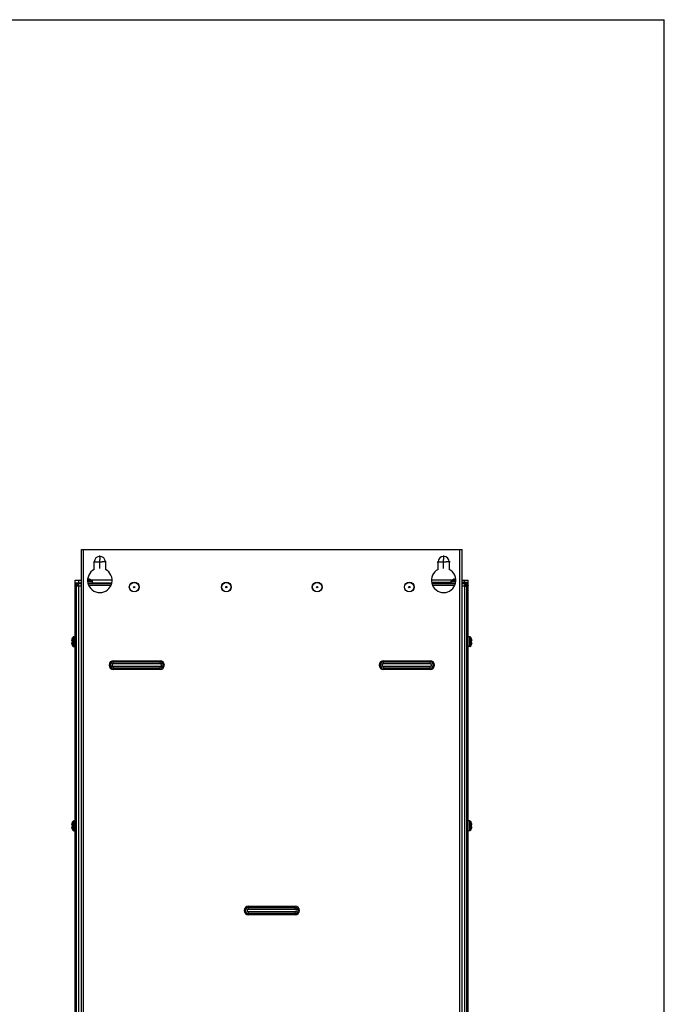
# Model space of a CAD drawing. Header units: millimetres. Extents: x 0 to 2100, y 0 to 1500.
# Tile 45 of 45: x 1575 to 2100, y 698 to 1500. Entities that reach past the tile are written whole.
import ezdxf

# ---------------------------------------------------------------- set-up
doc = ezdxf.new("R2010")
doc.units = ezdxf.units.MM
doc.header["$LTSCALE"] = 115.5
doc.linetypes.add('CENTER', pattern=[0.6, 0.375, -0.075, 0.075, -0.075])
doc.layers.get('0').update_dxf_attribs({"linetype": 'CONTINUOUS'})
for name, color, linetype in [('002_AXIS', 7, 'CONTINUOUS'), ('007_GROUND', 7, 'CONTINUOUS'), ('00_COMPONENTS', 7, 'CONTINUOUS')]:
    doc.layers.add(name, color=color, linetype=linetype)

msp = doc.modelspace()

# ---------------------------------------------------------------- linework, layer by layer
at = {"color": 7, "linetype": 'CONTINUOUS'}
for p, q in [((0, 1500), (2100, 1500)), ((2100, 0), (2100, 1500)), ((1620.28, 1039.33), (1620.28, 1043.33)), ((1623.28, 1041.33), (1623.28, 1043.33)), ((1631.92, 1044.19), (1631.92, 1044.13)), ((1633.84, 1043.33), (1633.77, 1043.38)), ((1633.89, 1043.33), (1633.84, 1043.33)), ((1926.72, 1043.33), (1926.67, 1043.33)), ((1926.79, 1043.38), (1926.72, 1043.33)), ((1928.64, 1044.19), (1928.64, 1044.13)), ((1937.28, 1041.33), (1937.28, 1043.33)), ((1940.28, 1039.33), (1940.28, 1043.33)), ((1620.28, 1041.33), (1625.28, 1041.33)), ((1621.78, 1040.33), (1621.78, 1041.33)), ((1624.78, 1040.33), (1624.78, 1041.33)), ((1630.52, 1041.33), (1650.04, 1041.33)), ((1634.28, 1041.33), (1634.28, 1042.54)), ((1910.52, 1041.33), (1930.04, 1041.33)), ((1926.28, 1041.33), (1926.28, 1042.54)), ((1935.28, 1041.33), (1940.28, 1041.33)), ((1935.78, 1040.33), (1935.78, 1041.33)), ((1938.78, 1040.33), (1938.78, 1041.33)), ((1940.28, 1038.83), (1939.28, 1038.83)), ((1939.28, 469.03), (1939.28, 1036.63)), ((1940.28, 1036.33), (1939.28, 1036.33)), ((1617.5, 995.33), (1617.41, 995.03)), ((1943.15, 995.03), (1943.07, 995.33)), ((1617.34, 994.35), (1617.49, 994.35)), ((1617.34, 992.31), (1617.49, 992.31)), ((1617.41, 994.44), (1617.45, 994.48)), ((1617.45, 992.18), (1617.41, 992.22)), ((1617.41, 991.63), (1617.5, 991.33)), ((1617.42, 993.93), (1618.28, 993.93)), ((1618.28, 992.73), (1617.42, 992.73)), ((1618.28, 993.93), (1618.28, 992.73)), ((1942.28, 992.73), (1942.28, 993.93)), ((1942.28, 993.93), (1943.14, 993.93)), ((1943.14, 992.73), (1942.28, 992.73)), ((1943.22, 994.35), (1943.07, 994.35)), ((1943.22, 992.31), (1943.07, 992.31)), ((1943.07, 991.33), (1943.15, 991.63)), ((1943.11, 994.48), (1943.15, 994.44)), ((1943.15, 992.22), (1943.11, 992.18)), ((1617.34, 844.35), (1617.49, 844.35)), ((1617.34, 842.31), (1617.49, 842.31)), ((1617.5, 845.33), (1617.41, 845.03)), ((1617.41, 844.44), (1617.45, 844.48)), ((1617.45, 842.18), (1617.41, 842.22)), ((1617.42, 843.93), (1618.28, 843.93)), ((1618.28, 842.73), (1617.42, 842.73)), ((1618.28, 843.93), (1618.28, 842.73)), ((1942.28, 843.93), (1943.14, 843.93)), ((1942.28, 842.73), (1942.28, 843.93)), ((1943.14, 842.73), (1942.28, 842.73)), ((1943.15, 845.03), (1943.07, 845.33)), ((1943.22, 844.35), (1943.07, 844.35)), ((1943.22, 842.31), (1943.07, 842.31)), ((1943.11, 844.48), (1943.15, 844.44)), ((1943.15, 842.22), (1943.11, 842.18)), ((1617.41, 841.63), (1617.5, 841.33)), ((1943.07, 841.33), (1943.15, 841.63))]:
    msp.add_line(p, q, dxfattribs=at)
at = {"color": 3, "linetype": 'CONTINUOUS'}
for p, q in [((1620.28, 1043.33), (1625.28, 1043.33)), ((1650.26, 1043.33), (1633.89, 1043.33)), ((1926.67, 1043.33), (1910.31, 1043.33)), ((1935.28, 1043.33), (1940.28, 1043.33)), ((1622.78, 1040.33), (1621.78, 1040.33)), ((1938.78, 1040.33), (1937.78, 1040.33)), ((1940.28, 466.63), (1940.28, 1038.83))]:
    msp.add_line(p, q, dxfattribs=at)
at = {"color": 9, "linetype": 'CONTINUOUS'}
for p, q in [((1630.3, 1043.38), (1633.77, 1043.38)), ((1926.79, 1043.38), (1930.26, 1043.38)), ((1630.35, 1042.54), (1634.28, 1042.54)), ((1926.28, 1042.54), (1930.21, 1042.54)), ((1618.23, 993.93), (1618.23, 996.88)), ((1619.07, 989.33), (1619.07, 997.33)), ((1941.49, 989.33), (1941.49, 997.33)), ((1942.33, 996.88), (1942.33, 993.93)), ((1617.48, 994.44), (1617.41, 994.44)), ((1617.48, 992.22), (1617.41, 992.22)), ((1618.23, 992.73), (1618.23, 989.79)), ((1942.33, 989.79), (1942.33, 992.73)), ((1943.08, 994.44), (1943.15, 994.44)), ((1943.08, 992.22), (1943.15, 992.22)), ((1617.48, 844.44), (1617.41, 844.44)), ((1617.48, 842.22), (1617.41, 842.22)), ((1618.23, 843.93), (1618.23, 846.88)), ((1618.23, 842.73), (1618.23, 839.79)), ((1619.07, 839.33), (1619.07, 847.33)), ((1941.49, 839.33), (1941.49, 847.33)), ((1942.33, 846.88), (1942.33, 843.93)), ((1942.33, 839.79), (1942.33, 842.73)), ((1943.08, 844.44), (1943.15, 844.44)), ((1943.08, 842.22), (1943.15, 842.22))]:
    msp.add_line(p, q, dxfattribs=at)
at = {"color": 7, "linetype": 'CONTINUOUS'}
for centre, radius, start, end in [((1630.28, 1037.93), 6.47, 57.3237, 75.33944), ((1633.28, 1042.54), 1, 0, 52.2068), ((1927.28, 1042.54), 1, 127.7932, 180), ((1930.28, 1037.93), 6.47, 104.66056, 122.6763), ((1620.8, 994.07), 3.52, 168.51904, 168.74234), ((1619.07, 996.33), 1, 90, 146.94427), ((1941.49, 996.33), 1, 33.05573, 90), ((1939.76, 994.07), 3.52, 11.25766, 11.48095), ((1620.8, 992.6), 3.52, 191.25766, 191.48095), ((1619.07, 990.33), 1, 213.05573, 270), ((1941.49, 990.33), 1, 270, 326.94427), ((1939.76, 992.6), 3.52, 348.51904, 348.74234), ((1620.8, 844.07), 3.52, 168.51904, 168.74234), ((1619.07, 846.33), 1, 90, 146.94427), ((1941.49, 846.33), 1, 33.05573, 90), ((1939.76, 844.07), 3.52, 11.25766, 11.48095), ((1620.8, 842.6), 3.52, 191.25766, 191.48095), ((1619.07, 840.33), 1, 213.05573, 270), ((1941.49, 840.33), 1, 270, 326.94427), ((1939.76, 842.6), 3.52, 348.51904, 348.74234)]:
    msp.add_arc(centre, radius, start, end, dxfattribs=at)
at = {"color": 3, "linetype": 'CONTINUOUS'}
for centre, start, end in [((1623.78, 1037.83), 132.47166, 136.25926), ((1936.78, 1037.83), 42.47166, 46.25926)]:
    msp.add_arc(centre, 1.5, start, end, dxfattribs=at)
at = {"color": 7, "linetype": 'CONTINUOUS'}
for points, knots in [([(1630.58, 1044.2), (1630.58, 1044.19), (1630.57, 1044.17), (1630.54, 1044.16), (1630.5, 1044.14), (1630.43, 1044.13), (1630.38, 1044.12), (1630.34, 1044.12)], [0, 0, 0, 0, 0.121355, 0.213764, 0.330418, 0.631107, 1, 1, 1, 1]), ([(1631.6, 1044.2), (1631.49, 1044.23), (1631.27, 1044.28), (1630.99, 1044.31), (1630.79, 1044.3), (1630.69, 1044.29), (1630.63, 1044.26), (1630.6, 1044.25), (1630.58, 1044.22), (1630.58, 1044.21), (1630.58, 1044.2)], [0, 0, 0, 0, 0.323264, 0.645924, 0.779454, 0.882676, 0.921854, 0.953134, 0.978092, 1, 1, 1, 1]), ([(1631.92, 1044.13), (1631.87, 1044.13), (1631.76, 1044.16), (1631.66, 1044.18), (1631.6, 1044.2)], [0, 0, 0, 0, 0.494633, 1, 1, 1, 1]), ([(1631.92, 1044.19), (1631.94, 1044.19), (1631.97, 1044.18), (1632.01, 1044.16), (1632.04, 1044.15), (1632.05, 1044.13), (1632.05, 1044.13)], [0, 0, 0, 0, 0.387671, 0.692699, 0.898304, 1, 1, 1, 1]), ([(1632.05, 1044.13), (1632.05, 1044.12), (1632.04, 1044.12), (1632.03, 1044.12), (1632.01, 1044.12), (1631.97, 1044.12), (1631.94, 1044.12), (1631.92, 1044.13)], [0, 0, 0, 0, 0.087146, 0.169675, 0.281806, 0.591379, 1, 1, 1, 1]), ([(1928.51, 1044.13), (1928.51, 1044.13), (1928.52, 1044.15), (1928.55, 1044.16), (1928.59, 1044.18), (1928.62, 1044.19), (1928.64, 1044.19)], [0, 0, 0, 0, 0.101696, 0.307301, 0.612329, 1, 1, 1, 1]), ([(1928.64, 1044.13), (1928.62, 1044.12), (1928.59, 1044.12), (1928.55, 1044.12), (1928.53, 1044.12), (1928.52, 1044.12), (1928.51, 1044.12), (1928.51, 1044.13)], [0, 0, 0, 0, 0.408621, 0.718194, 0.830325, 0.912854, 1, 1, 1, 1]), ([(1928.96, 1044.2), (1928.91, 1044.18), (1928.8, 1044.16), (1928.69, 1044.13), (1928.64, 1044.13)], [0, 0, 0, 0, 0.505367, 1, 1, 1, 1]), ([(1929.98, 1044.2), (1929.98, 1044.21), (1929.98, 1044.22), (1929.96, 1044.25), (1929.93, 1044.26), (1929.87, 1044.29), (1929.77, 1044.3), (1929.57, 1044.31), (1929.29, 1044.28), (1929.07, 1044.23), (1928.96, 1044.2)], [0, 0, 0, 0, 0.021907, 0.046865, 0.078145, 0.117324, 0.220546, 0.354072, 0.676727, 1, 1, 1, 1]), ([(1930.22, 1044.12), (1930.18, 1044.12), (1930.13, 1044.13), (1930.06, 1044.14), (1930.02, 1044.16), (1929.99, 1044.17), (1929.98, 1044.19), (1929.98, 1044.2)], [0, 0, 0, 0, 0.368893, 0.669583, 0.786236, 0.878645, 1, 1, 1, 1]), ([(1617.32, 994.58), (1617.32, 994.57), (1617.31, 994.52), (1617.31, 994.48), (1617.31, 994.44)], [0, 0, 0, 0, 0.285961, 1, 1, 1, 1]), ([(1617.35, 994.75), (1617.34, 994.74), (1617.33, 994.68), (1617.32, 994.62), (1617.32, 994.58)], [0, 0, 0, 0, 0.267437, 1, 1, 1, 1]), ([(1617.41, 995.03), (1617.41, 995.01), (1617.38, 994.92), (1617.36, 994.83), (1617.35, 994.77)], [0, 0, 0, 0, 0.255962, 1, 1, 1, 1]), ([(1943.21, 994.77), (1943.21, 994.79), (1943.19, 994.88), (1943.17, 994.97), (1943.15, 995.03)], [0, 0, 0, 0, 0.241376, 1, 1, 1, 1]), ([(1943.24, 994.58), (1943.24, 994.6), (1943.23, 994.65), (1943.22, 994.71), (1943.21, 994.75)], [0, 0, 0, 0, 0.23106, 1, 1, 1, 1]), ([(1943.25, 994.44), (1943.25, 994.45), (1943.25, 994.5), (1943.25, 994.55), (1943.24, 994.58)], [0, 0, 0, 0, 0.212577, 1, 1, 1, 1]), ([(1617.31, 994.44), (1617.31, 994.44), (1617.31, 994.43), (1617.31, 994.43), (1617.31, 994.42)], [0, 0, 0, 0, 0.263645, 1, 1, 1, 1]), ([(1617.31, 994.42), (1617.31, 994.41), (1617.31, 994.4), (1617.31, 994.38), (1617.32, 994.37)], [0, 0, 0, 0, 0.310294, 1, 1, 1, 1]), ([(1617.32, 992.3), (1617.32, 992.3), (1617.31, 992.28), (1617.31, 992.26), (1617.31, 992.25)], [0, 0, 0, 0, 0.191768, 1, 1, 1, 1]), ([(1617.31, 992.25), (1617.31, 992.24), (1617.31, 992.24), (1617.31, 992.23), (1617.31, 992.22)], [0, 0, 0, 0, 0.236329, 1, 1, 1, 1]), ([(1617.31, 992.22), (1617.31, 992.21), (1617.31, 992.17), (1617.31, 992.12), (1617.32, 992.08)], [0, 0, 0, 0, 0.212577, 1, 1, 1, 1]), ([(1617.32, 994.37), (1617.32, 994.36), (1617.32, 994.36), (1617.33, 994.35), (1617.34, 994.35)], [0, 0, 0, 0, 0.563647, 1, 1, 1, 1]), ([(1617.34, 992.31), (1617.33, 992.31), (1617.32, 992.31), (1617.32, 992.3), (1617.32, 992.3)], [0, 0, 0, 0, 0.436354, 1, 1, 1, 1]), ([(1617.32, 992.08), (1617.32, 992.07), (1617.33, 992.01), (1617.34, 991.96), (1617.35, 991.91)], [0, 0, 0, 0, 0.23106, 1, 1, 1, 1]), ([(1617.34, 994.35), (1617.34, 994.35), (1617.36, 994.36), (1617.38, 994.39), (1617.4, 994.42), (1617.41, 994.44)], [0, 0, 0, 0, 0.13517, 0.34206, 1, 1, 1, 1]), ([(1617.41, 992.22), (1617.4, 992.25), (1617.38, 992.28), (1617.36, 992.31), (1617.34, 992.31), (1617.34, 992.31)], [0, 0, 0, 0, 0.657935, 0.864826, 1, 1, 1, 1]), ([(1617.35, 991.9), (1617.36, 991.88), (1617.37, 991.79), (1617.4, 991.7), (1617.41, 991.63)], [0, 0, 0, 0, 0.241376, 1, 1, 1, 1]), ([(1617.5, 994.35), (1617.5, 994.32), (1617.49, 994.24), (1617.48, 994.13), (1617.45, 994.02), (1617.43, 993.96), (1617.42, 993.93)], [0, 0, 0, 0, 0.257386, 0.537213, 0.796425, 1, 1, 1, 1]), ([(1617.42, 992.73), (1617.43, 992.71), (1617.45, 992.64), (1617.48, 992.54), (1617.49, 992.43), (1617.5, 992.35), (1617.5, 992.31)], [0, 0, 0, 0, 0.203575, 0.462787, 0.742613, 1, 1, 1, 1]), ([(1617.45, 994.48), (1617.47, 994.48), (1617.49, 994.45), (1617.49, 994.4), (1617.49, 994.37), (1617.5, 994.35)], [0, 0, 0, 0, 0.312909, 0.611064, 1, 1, 1, 1]), ([(1617.5, 992.31), (1617.49, 992.29), (1617.49, 992.26), (1617.49, 992.22), (1617.47, 992.18), (1617.45, 992.18)], [0, 0, 0, 0, 0.388936, 0.687092, 1, 1, 1, 1]), ([(1943.14, 993.93), (1943.13, 993.96), (1943.11, 994.02), (1943.08, 994.13), (1943.07, 994.24), (1943.06, 994.32), (1943.07, 994.35)], [0, 0, 0, 0, 0.203575, 0.462787, 0.742613, 1, 1, 1, 1]), ([(1943.07, 992.31), (1943.06, 992.35), (1943.07, 992.43), (1943.08, 992.54), (1943.11, 992.64), (1943.13, 992.71), (1943.14, 992.73)], [0, 0, 0, 0, 0.257386, 0.537213, 0.796425, 1, 1, 1, 1]), ([(1943.07, 994.35), (1943.07, 994.37), (1943.07, 994.4), (1943.08, 994.45), (1943.09, 994.48), (1943.11, 994.48)], [0, 0, 0, 0, 0.388936, 0.687092, 1, 1, 1, 1]), ([(1943.11, 992.18), (1943.09, 992.18), (1943.08, 992.22), (1943.07, 992.26), (1943.07, 992.29), (1943.07, 992.31)], [0, 0, 0, 0, 0.312909, 0.611064, 1, 1, 1, 1]), ([(1943.15, 994.44), (1943.16, 994.42), (1943.18, 994.39), (1943.21, 994.36), (1943.22, 994.35), (1943.22, 994.35)], [0, 0, 0, 0, 0.657935, 0.864826, 1, 1, 1, 1]), ([(1943.22, 992.31), (1943.22, 992.31), (1943.21, 992.31), (1943.18, 992.28), (1943.16, 992.25), (1943.15, 992.22)], [0, 0, 0, 0, 0.13517, 0.34206, 1, 1, 1, 1]), ([(1943.15, 991.63), (1943.15, 991.66), (1943.18, 991.74), (1943.2, 991.83), (1943.21, 991.9)], [0, 0, 0, 0, 0.255962, 1, 1, 1, 1]), ([(1943.21, 991.91), (1943.22, 991.93), (1943.23, 991.98), (1943.24, 992.04), (1943.24, 992.08)], [0, 0, 0, 0, 0.267437, 1, 1, 1, 1]), ([(1943.22, 994.35), (1943.23, 994.35), (1943.24, 994.36), (1943.24, 994.36), (1943.24, 994.37)], [0, 0, 0, 0, 0.436354, 1, 1, 1, 1]), ([(1943.24, 992.3), (1943.24, 992.3), (1943.24, 992.31), (1943.23, 992.31), (1943.22, 992.31)], [0, 0, 0, 0, 0.563647, 1, 1, 1, 1]), ([(1943.24, 994.37), (1943.24, 994.37), (1943.25, 994.39), (1943.25, 994.41), (1943.25, 994.42)], [0, 0, 0, 0, 0.191768, 1, 1, 1, 1]), ([(1943.25, 992.25), (1943.25, 992.25), (1943.25, 992.27), (1943.25, 992.29), (1943.24, 992.3)], [0, 0, 0, 0, 0.310294, 1, 1, 1, 1]), ([(1943.24, 992.08), (1943.24, 992.1), (1943.25, 992.14), (1943.25, 992.19), (1943.25, 992.22)], [0, 0, 0, 0, 0.285961, 1, 1, 1, 1]), ([(1943.25, 994.42), (1943.25, 994.42), (1943.25, 994.43), (1943.25, 994.44), (1943.25, 994.44)], [0, 0, 0, 0, 0.236329, 1, 1, 1, 1]), ([(1943.25, 992.22), (1943.25, 992.22), (1943.25, 992.23), (1943.25, 992.24), (1943.25, 992.25)], [0, 0, 0, 0, 0.263645, 1, 1, 1, 1]), ([(1617.32, 844.58), (1617.32, 844.57), (1617.31, 844.52), (1617.31, 844.48), (1617.31, 844.44)], [0, 0, 0, 0, 0.285961, 1, 1, 1, 1]), ([(1617.31, 844.44), (1617.31, 844.44), (1617.31, 844.43), (1617.31, 844.43), (1617.31, 844.42)], [0, 0, 0, 0, 0.263645, 1, 1, 1, 1]), ([(1617.31, 844.42), (1617.31, 844.41), (1617.31, 844.4), (1617.31, 844.38), (1617.32, 844.37)], [0, 0, 0, 0, 0.310294, 1, 1, 1, 1]), ([(1617.32, 842.3), (1617.32, 842.3), (1617.31, 842.28), (1617.31, 842.26), (1617.31, 842.25)], [0, 0, 0, 0, 0.191768, 1, 1, 1, 1]), ([(1617.31, 842.25), (1617.31, 842.24), (1617.31, 842.24), (1617.31, 842.23), (1617.31, 842.22)], [0, 0, 0, 0, 0.236329, 1, 1, 1, 1]), ([(1617.31, 842.22), (1617.31, 842.21), (1617.31, 842.17), (1617.31, 842.12), (1617.32, 842.08)], [0, 0, 0, 0, 0.212577, 1, 1, 1, 1]), ([(1617.35, 844.75), (1617.34, 844.74), (1617.33, 844.68), (1617.32, 844.62), (1617.32, 844.58)], [0, 0, 0, 0, 0.267437, 1, 1, 1, 1]), ([(1617.32, 844.37), (1617.32, 844.36), (1617.32, 844.36), (1617.33, 844.35), (1617.34, 844.35)], [0, 0, 0, 0, 0.563647, 1, 1, 1, 1]), ([(1617.34, 842.31), (1617.33, 842.31), (1617.32, 842.31), (1617.32, 842.3), (1617.32, 842.3)], [0, 0, 0, 0, 0.436354, 1, 1, 1, 1]), ([(1617.34, 844.35), (1617.34, 844.35), (1617.36, 844.36), (1617.38, 844.39), (1617.4, 844.42), (1617.41, 844.44)], [0, 0, 0, 0, 0.13517, 0.34206, 1, 1, 1, 1]), ([(1617.41, 842.22), (1617.4, 842.25), (1617.38, 842.28), (1617.36, 842.31), (1617.34, 842.31), (1617.34, 842.31)], [0, 0, 0, 0, 0.657935, 0.864826, 1, 1, 1, 1]), ([(1617.41, 845.03), (1617.41, 845.01), (1617.38, 844.92), (1617.36, 844.83), (1617.35, 844.77)], [0, 0, 0, 0, 0.255962, 1, 1, 1, 1]), ([(1617.5, 844.35), (1617.5, 844.32), (1617.49, 844.24), (1617.48, 844.13), (1617.45, 844.02), (1617.43, 843.96), (1617.42, 843.93)], [0, 0, 0, 0, 0.257386, 0.537213, 0.796425, 1, 1, 1, 1]), ([(1617.42, 842.73), (1617.43, 842.71), (1617.45, 842.64), (1617.48, 842.54), (1617.49, 842.43), (1617.5, 842.35), (1617.5, 842.31)], [0, 0, 0, 0, 0.203575, 0.462787, 0.742613, 1, 1, 1, 1]), ([(1617.45, 844.48), (1617.47, 844.48), (1617.49, 844.45), (1617.49, 844.4), (1617.49, 844.37), (1617.5, 844.35)], [0, 0, 0, 0, 0.312909, 0.611064, 1, 1, 1, 1]), ([(1617.5, 842.31), (1617.49, 842.29), (1617.49, 842.26), (1617.49, 842.22), (1617.47, 842.18), (1617.45, 842.18)], [0, 0, 0, 0, 0.388936, 0.687092, 1, 1, 1, 1]), ([(1943.14, 843.93), (1943.13, 843.96), (1943.11, 844.02), (1943.08, 844.13), (1943.07, 844.24), (1943.06, 844.32), (1943.07, 844.35)], [0, 0, 0, 0, 0.203575, 0.462787, 0.742613, 1, 1, 1, 1]), ([(1943.07, 842.31), (1943.06, 842.35), (1943.07, 842.43), (1943.08, 842.54), (1943.11, 842.64), (1943.13, 842.71), (1943.14, 842.73)], [0, 0, 0, 0, 0.257386, 0.537213, 0.796425, 1, 1, 1, 1]), ([(1943.07, 844.35), (1943.07, 844.37), (1943.07, 844.4), (1943.08, 844.45), (1943.09, 844.48), (1943.11, 844.48)], [0, 0, 0, 0, 0.388936, 0.687092, 1, 1, 1, 1]), ([(1943.11, 842.18), (1943.09, 842.18), (1943.08, 842.22), (1943.07, 842.26), (1943.07, 842.29), (1943.07, 842.31)], [0, 0, 0, 0, 0.312909, 0.611064, 1, 1, 1, 1]), ([(1943.21, 844.77), (1943.21, 844.79), (1943.19, 844.88), (1943.17, 844.97), (1943.15, 845.03)], [0, 0, 0, 0, 0.241376, 1, 1, 1, 1]), ([(1943.15, 844.44), (1943.16, 844.42), (1943.18, 844.39), (1943.21, 844.36), (1943.22, 844.35), (1943.22, 844.35)], [0, 0, 0, 0, 0.657935, 0.864826, 1, 1, 1, 1]), ([(1943.22, 842.31), (1943.22, 842.31), (1943.21, 842.31), (1943.18, 842.28), (1943.16, 842.25), (1943.15, 842.22)], [0, 0, 0, 0, 0.13517, 0.34206, 1, 1, 1, 1]), ([(1943.24, 844.58), (1943.24, 844.6), (1943.23, 844.65), (1943.22, 844.71), (1943.21, 844.75)], [0, 0, 0, 0, 0.23106, 1, 1, 1, 1]), ([(1943.22, 844.35), (1943.23, 844.35), (1943.24, 844.36), (1943.24, 844.36), (1943.24, 844.37)], [0, 0, 0, 0, 0.436354, 1, 1, 1, 1]), ([(1943.24, 842.3), (1943.24, 842.3), (1943.24, 842.31), (1943.23, 842.31), (1943.22, 842.31)], [0, 0, 0, 0, 0.563647, 1, 1, 1, 1]), ([(1943.25, 844.44), (1943.25, 844.45), (1943.25, 844.5), (1943.25, 844.55), (1943.24, 844.58)], [0, 0, 0, 0, 0.212577, 1, 1, 1, 1]), ([(1943.24, 844.37), (1943.24, 844.37), (1943.25, 844.39), (1943.25, 844.41), (1943.25, 844.42)], [0, 0, 0, 0, 0.191768, 1, 1, 1, 1]), ([(1943.25, 842.25), (1943.25, 842.25), (1943.25, 842.27), (1943.25, 842.29), (1943.24, 842.3)], [0, 0, 0, 0, 0.310294, 1, 1, 1, 1]), ([(1943.24, 842.08), (1943.24, 842.1), (1943.25, 842.14), (1943.25, 842.19), (1943.25, 842.22)], [0, 0, 0, 0, 0.285961, 1, 1, 1, 1]), ([(1943.25, 844.42), (1943.25, 844.42), (1943.25, 844.43), (1943.25, 844.44), (1943.25, 844.44)], [0, 0, 0, 0, 0.236329, 1, 1, 1, 1]), ([(1943.25, 842.22), (1943.25, 842.22), (1943.25, 842.23), (1943.25, 842.24), (1943.25, 842.25)], [0, 0, 0, 0, 0.263645, 1, 1, 1, 1]), ([(1617.32, 842.08), (1617.32, 842.07), (1617.33, 842.01), (1617.34, 841.96), (1617.35, 841.91)], [0, 0, 0, 0, 0.23106, 1, 1, 1, 1]), ([(1617.35, 841.9), (1617.36, 841.88), (1617.37, 841.79), (1617.4, 841.7), (1617.41, 841.63)], [0, 0, 0, 0, 0.241376, 1, 1, 1, 1]), ([(1943.15, 841.63), (1943.15, 841.66), (1943.18, 841.74), (1943.2, 841.83), (1943.21, 841.9)], [0, 0, 0, 0, 0.255962, 1, 1, 1, 1]), ([(1943.21, 841.91), (1943.22, 841.93), (1943.23, 841.98), (1943.24, 842.04), (1943.24, 842.08)], [0, 0, 0, 0, 0.267437, 1, 1, 1, 1])]:
    msp.add_open_spline(points, degree=3, knots=knots, dxfattribs=at)
at = {"layer": '002_AXIS', "color": 7, "linetype": 'CONTINUOUS'}
for p, q in [((1640.28, 1062.25), (1640.28, 1063.58)), ((1640.28, 1056.33), (1640.28, 1060.33)), ((1920.28, 1063.58), (1920.28, 1063.2)), ((1920.28, 1056.33), (1920.28, 1060.33)), ((1635.03, 1058.33), (1635.31, 1058.33)), ((1638.28, 1058.33), (1642.28, 1058.33)), ((1640.28, 1053.08), (1640.28, 1053.17)), ((1645.53, 1058.33), (1644.81, 1058.33)), ((1918.28, 1058.33), (1922.28, 1058.33)), ((1920.28, 1053.08), (1920.28, 1054.05)), ((1925.53, 1058.33), (1923.8, 1058.33)), ((1938.98, 1039.33), (1937.78, 1039.33)), ((1939.28, 1039.03), (1939.28, 1038.83)), ((1619.07, 997.33), (1620.28, 997.33)), ((1941.49, 997.33), (1940.28, 997.33)), ((1619.07, 989.33), (1620.28, 989.33)), ((1941.49, 989.33), (1940.28, 989.33)), ((1619.07, 847.33), (1620.28, 847.33)), ((1941.49, 847.33), (1940.28, 847.33)), ((1619.07, 839.33), (1620.28, 839.33)), ((1941.49, 839.33), (1940.28, 839.33))]:
    msp.add_line(p, q, dxfattribs=at)
at = {"layer": '002_AXIS', "color": 7, "linetype": 'CENTER'}
for p, q in [((1640.28, 1062.25), (1640.28, 1060.33)), ((1920.28, 1063.2), (1920.28, 1060.33)), ((1635.31, 1058.33), (1638.28, 1058.33)), ((1640.28, 1053.17), (1640.28, 1056.33)), ((1644.81, 1058.33), (1642.28, 1058.33)), ((1914.88, 1058.33), (1918.28, 1058.33)), ((1920.28, 1054.05), (1920.28, 1056.33)), ((1923.8, 1058.33), (1922.28, 1058.33))]:
    msp.add_line(p, q, dxfattribs=at)
at = {"layer": '002_AXIS', "color": 3, "linetype": 'CONTINUOUS'}
for p, q in [((1938.98, 1040.33), (1938.78, 1040.33)), ((1940.28, 1039.03), (1940.28, 1038.83))]:
    msp.add_line(p, q, dxfattribs=at)
at = {"layer": '002_AXIS', "color": 9, "linetype": 'CONTINUOUS'}
msp.add_line((1938.98, 1039.33), (1938.98, 1038.83), dxfattribs=at)
at = {"layer": '002_AXIS', "color": 3, "linetype": 'CONTINUOUS'}
msp.add_arc((1938.98, 1039.03), 1.3, 0, 90, dxfattribs=at)
at = {"layer": '002_AXIS', "color": 7, "linetype": 'CONTINUOUS'}
for centre, radius, start, end in [((1938.98, 1039.03), 0.3, 0, 90), ((1623.68, 993.33), 6.5, 146.94427, 162.07979), ((1936.88, 993.33), 6.5, 17.92021, 33.05573), ((1623.68, 993.33), 6.5, 197.92021, 213.05573), ((1936.88, 993.33), 6.5, 326.94427, 342.07979), ((1623.68, 843.33), 6.5, 146.94427, 162.07979), ((1936.88, 843.33), 6.5, 17.92021, 33.05573), ((1623.68, 843.33), 6.5, 197.92021, 213.05573), ((1936.88, 843.33), 6.5, 326.94427, 342.07979)]:
    msp.add_arc(centre, radius, start, end, dxfattribs=at)
at = {"layer": '007_GROUND', "color": 4, "linetype": 'CONTINUOUS'}
for p, q in [((1910.4, 1041.83), (1926.28, 1041.83)), ((1935.28, 1041.83), (1939.28, 1041.83)), ((1939.28, 1038.83), (1939.28, 1041.83))]:
    msp.add_line(p, q, dxfattribs=at)
at = {"layer": '00_COMPONENTS', "color": 3, "linetype": 'CONTINUOUS'}
for p, q in [((1625.28, 438.33), (1625.28, 1068.33)), ((1625.28, 1068.33), (1935.28, 1068.33)), ((1935.28, 438.33), (1935.28, 1068.33)), ((1635.78, 1052.26), (1635.78, 1058.33)), ((1644.78, 1058.33), (1644.78, 1052.26)), ((1915.78, 1052.26), (1915.78, 1058.33)), ((1924.78, 1058.33), (1924.78, 1052.26)), ((1620.28, 466.63), (1620.28, 1039.03)), ((1621.28, 1035.83), (1621.28, 1038.83)), ((1621.58, 1040.33), (1621.78, 1040.33)), ((1625.28, 1040.33), (1622.78, 1040.33)), ((1649.81, 1040.33), (1630.76, 1040.33)), ((1929.81, 1040.33), (1910.76, 1040.33)), ((1937.78, 1040.33), (1935.28, 1040.33)), ((1939.28, 1036.33), (1939.28, 1038.83))]:
    msp.add_line(p, q, dxfattribs=at)
at = {"layer": '00_COMPONENTS', "color": 9, "linetype": 'CONTINUOUS'}
for p, q in [((1627.08, 438.33), (1627.08, 1068.33)), ((1933.48, 438.33), (1933.48, 1068.33)), ((1621.58, 1039.33), (1621.58, 1038.83)), ((1623.08, 467.13), (1623.08, 1038.53)), ((1625.28, 1038.53), (1623.08, 1038.53)), ((1937.48, 1038.53), (1935.28, 1038.53)), ((1937.48, 467.13), (1937.48, 1038.53)), ((1651.28, 975.49), (1651.28, 977.86)), ((1651.28, 977.86), (1689.28, 977.86)), ((1651.28, 976.87), (1689.28, 976.87)), ((1651.28, 975.58), (1689.28, 975.58)), ((1651.28, 975.49), (1689.28, 975.49)), ((1651.28, 970.81), (1651.28, 973.18)), ((1689.28, 973.18), (1651.28, 973.18)), ((1689.28, 973.09), (1651.28, 973.09)), ((1689.28, 971.79), (1651.28, 971.79)), ((1689.28, 970.81), (1651.28, 970.81)), ((1689.28, 975.49), (1689.28, 977.86)), ((1689.28, 970.81), (1689.28, 973.18)), ((1871.28, 975.49), (1871.28, 977.86)), ((1871.28, 977.86), (1909.28, 977.86)), ((1871.28, 976.87), (1909.28, 976.87)), ((1871.28, 975.58), (1909.28, 975.58)), ((1871.28, 975.49), (1909.28, 975.49)), ((1871.28, 973.18), (1871.28, 970.81)), ((1909.28, 973.18), (1871.28, 973.18)), ((1909.28, 973.09), (1871.28, 973.09)), ((1909.28, 971.79), (1871.28, 971.79)), ((1909.28, 970.81), (1871.28, 970.81)), ((1909.28, 975.49), (1909.28, 977.86)), ((1909.28, 970.81), (1909.28, 973.18)), ((1761.28, 775.49), (1761.28, 777.86)), ((1761.28, 777.86), (1799.28, 777.86)), ((1761.28, 776.87), (1799.28, 776.87)), ((1761.28, 775.58), (1799.28, 775.58)), ((1761.28, 775.49), (1799.28, 775.49)), ((1761.28, 770.81), (1761.28, 773.18)), ((1799.28, 773.18), (1761.28, 773.18)), ((1799.28, 773.09), (1761.28, 773.09)), ((1799.28, 771.79), (1761.28, 771.79)), ((1799.28, 770.81), (1761.28, 770.81)), ((1799.28, 775.49), (1799.28, 777.86)), ((1799.28, 770.81), (1799.28, 773.18))]:
    msp.add_line(p, q, dxfattribs=at)
at = {"layer": '00_COMPONENTS', "color": 7, "linetype": 'CONTINUOUS'}
for p, q in [((1621.28, 1038.33), (1620.28, 1038.33)), ((1621.28, 1035.83), (1620.28, 1035.83)), ((1621.28, 1039.03), (1621.28, 1038.83)), ((1621.28, 1038.83), (1622.78, 1038.83)), ((1621.28, 469.83), (1621.28, 1035.83)), ((1621.58, 1039.33), (1622.78, 1039.33)), ((1622.78, 1038.83), (1622.78, 1040.33)), ((1631.16, 1039.33), (1649.4, 1039.33)), ((1911.16, 1039.33), (1929.4, 1039.33)), ((1937.78, 1038.83), (1937.78, 1040.33)), ((1939.28, 1038.83), (1937.78, 1038.83))]:
    msp.add_line(p, q, dxfattribs=at)
at = {"layer": '00_COMPONENTS', "color": 3, "linetype": 'CONTINUOUS'}
for centre in [(1668.28, 1037.83), (1743.28, 1037.83), (1817.28, 1037.83), (1892.28, 1037.83)]:
    msp.add_circle(centre, 4, dxfattribs=at)
at = {"layer": '00_COMPONENTS', "color": 7, "linetype": 'CONTINUOUS'}
for centre, radius in [((1668.28, 1037.83), 3.8), ((1668.28, 1037.83), 0.5), ((1743.28, 1037.83), 3.8), ((1743.28, 1037.83), 0.5), ((1817.28, 1037.83), 3.8), ((1817.28, 1037.83), 0.5), ((1892.28, 1037.83), 3.8), ((1892.28, 1037.83), 0.5)]:
    msp.add_circle(centre, radius, dxfattribs=at)
at = {"layer": '00_COMPONENTS', "color": 3, "linetype": 'CONTINUOUS'}
for centre, radius, start, end in [((1640.28, 1058.33), 4.5, 0, 180), ((1920.28, 1058.33), 4.5, 0, 180), ((1640.28, 1043.33), 10, 116.74368, 63.25632), ((1920.28, 1043.33), 10, 116.74368, 63.25632), ((1621.58, 1039.03), 1.3, 90, 180), ((1616.4, 1000.14), 38.97, 80.13229, 80.67108), ((1661.47, 1045.21), 38.97, 189.32892, 189.86771), ((1898.93, 1045.23), 39.12, 350.13809, 350.67475), ((1944.18, 999.99), 39.12, 99.32525, 99.86191)]:
    msp.add_arc(centre, radius, start, end, dxfattribs=at)
at = {"layer": '00_COMPONENTS', "color": 7, "linetype": 'CONTINUOUS'}
msp.add_arc((1621.58, 1039.03), 0.3, 90, 180, dxfattribs=at)
at = {"layer": '00_COMPONENTS', "color": 9, "linetype": 'CONTINUOUS'}
for centre, radius, start, end in [((1651.28, 974.33), 3.52, 90, 270), ((1651.28, 974.33), 2.54, 90, 270), ((1651.28, 974.33), 1.24, 90, 270), ((1651.28, 974.33), 1.15, 90, 270), ((1689.28, 974.33), 3.52, 270, 90), ((1689.28, 974.33), 2.54, 270, 90), ((1689.28, 974.33), 1.24, 270, 90), ((1689.28, 974.33), 1.15, 270, 90), ((1871.28, 974.33), 3.52, 90, 270), ((1871.28, 974.33), 2.54, 90, 270), ((1871.28, 974.33), 1.24, 90, 270), ((1871.28, 974.33), 1.15, 90, 270), ((1909.28, 974.33), 3.52, 270, 90), ((1909.28, 974.33), 2.54, 270, 90), ((1909.28, 974.33), 1.24, 270, 90), ((1909.28, 974.33), 1.15, 270, 90), ((1761.28, 774.33), 3.52, 90, 270), ((1761.28, 774.33), 2.54, 90, 270), ((1761.28, 774.33), 1.24, 90, 270), ((1761.28, 774.33), 1.15, 90, 270), ((1799.28, 774.33), 3.52, 270, 90), ((1799.28, 774.33), 2.54, 270, 90), ((1799.28, 774.33), 1.24, 270, 90), ((1799.28, 774.33), 1.15, 270, 90)]:
    msp.add_arc(centre, radius, start, end, dxfattribs=at)
at = {"layer": '00_COMPONENTS', "color": 3, "linetype": 'CONTINUOUS'}
for points, knots in [([(1621.8, 1038.75), (1621.73, 1038.76), (1621.61, 1038.78), (1621.43, 1038.8), (1621.35, 1038.84), (1621.28, 1038.82), (1621.28, 1038.83)], [0, 0, 0, 0, 0.423319, 0.739235, 0.933797, 1, 1, 1, 1]), ([(1622.72, 1038.59), (1622.63, 1038.61), (1622.33, 1038.66), (1622.02, 1038.71), (1621.8, 1038.75)], [0, 0, 0, 0, 0.276946, 1, 1, 1, 1]), ([(1623.02, 1038.89), (1622.99, 1039.08), (1622.93, 1039.43), (1622.87, 1039.83), (1622.82, 1040.08), (1622.81, 1040.22), (1622.78, 1040.28), (1622.79, 1040.33), (1622.78, 1040.33)], [0, 0, 0, 0, 0.394949, 0.716221, 0.8373, 0.926698, 0.981415, 1, 1, 1, 1]), ([(1937.54, 1038.89), (1937.57, 1039.08), (1937.63, 1039.43), (1937.69, 1039.83), (1937.74, 1040.08), (1937.75, 1040.22), (1937.78, 1040.28), (1937.77, 1040.33), (1937.78, 1040.33)], [0, 0, 0, 0, 0.394946, 0.71622, 0.837299, 0.926695, 0.981413, 1, 1, 1, 1]), ([(1937.84, 1038.59), (1938.03, 1038.63), (1938.37, 1038.68), (1938.78, 1038.75), (1939.03, 1038.79), (1939.17, 1038.81), (1939.22, 1038.84), (1939.28, 1038.82), (1939.28, 1038.83)], [0, 0, 0, 0, 0.394946, 0.71622, 0.837299, 0.926695, 0.981413, 1, 1, 1, 1])]:
    msp.add_open_spline(points, degree=3, knots=knots, dxfattribs=at)
at = {"layer": '00_COMPONENTS', "color": 7, "linetype": 'CONTINUOUS'}
for points, knots in [([(1622.87, 1038.74), (1622.85, 1038.76), (1622.83, 1038.8), (1622.78, 1038.82), (1622.78, 1038.83)], [0, 0, 0, 0, 0.730057, 1, 1, 1, 1]), ([(1623.08, 1038.53), (1623.04, 1038.57), (1622.97, 1038.64), (1622.88, 1038.74), (1622.81, 1038.78), (1622.79, 1038.83), (1622.78, 1038.83)], [0, 0, 0, 0, 0.382356, 0.696199, 0.917991, 1, 1, 1, 1]), ([(1623.08, 1038.53), (1623.03, 1038.59), (1622.96, 1038.66), (1622.89, 1038.73), (1622.87, 1038.74)], [0, 0, 0, 0, 0.788445, 1, 1, 1, 1]), ([(1937.48, 1038.53), (1937.52, 1038.57), (1937.58, 1038.64), (1937.68, 1038.73), (1937.73, 1038.8), (1937.78, 1038.82), (1937.78, 1038.83)], [0, 0, 0, 0, 0.372918, 0.691274, 0.916518, 1, 1, 1, 1]), ([(1937.69, 1038.74), (1937.71, 1038.76), (1937.75, 1038.78), (1937.77, 1038.83), (1937.78, 1038.83)], [0, 0, 0, 0, 0.729593, 1, 1, 1, 1])]:
    msp.add_open_spline(points, degree=3, knots=knots, dxfattribs=at)
msp.add_open_spline([(1937.48, 1038.53), (1937.55, 1038.6), (1937.62, 1038.67), (1937.69, 1038.74)], degree=3, dxfattribs=at)

doc.saveas('drawing.dxf')
